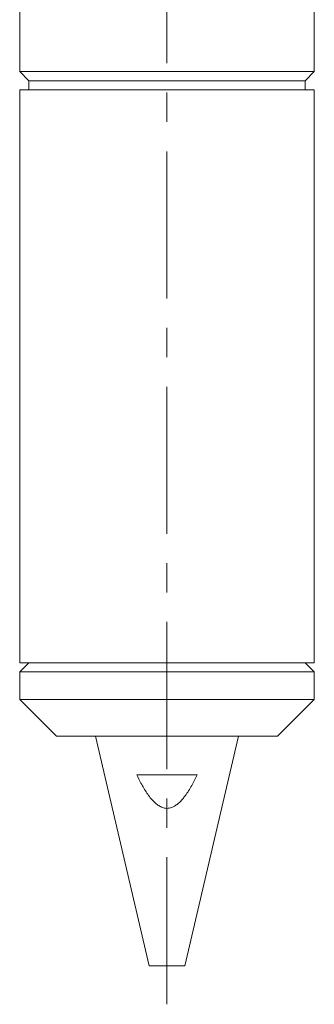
# Model space of a CAD drawing. Header units: inches. Extents: x 2.9 to 28.8, y 1.6 to 21.5.
# Tile 1 of 19: x 7.4 to 8.4, y 6.1 to 9.4. Entities that reach past the tile are written whole.
import ezdxf

# ---------------------------------------------------------------- set-up
doc = ezdxf.new("R2010")
doc.units = ezdxf.units.IN
doc.header["$MEASUREMENT"] = 0
doc.linetypes.add('CENTERX2', pattern=[0.8, 0.5, -0.1, 0.1, -0.1])

msp = doc.modelspace()

# ---------------------------------------------------------------- linework, layer by layer
at = {"color": 7, "linetype": 'CENTERX2', "lineweight": 0}
msp.add_line((7.9114, 6.0581), (7.9114, 17.4399), dxfattribs=at)
at = {"color": 7, "linetype": 'Continuous', "lineweight": 15}
for p, q in [((7.4114, 10.1157), (7.4114, 9.2297)), ((8.4114, 9.2297), (8.4114, 10.1157)), ((7.4114, 9.2297), (7.4427, 9.1984)), ((8.4114, 9.2297), (7.4114, 9.2297)), ((8.3802, 9.1984), (8.4114, 9.2297)), ((7.4427, 9.1984), (7.4427, 9.1672)), ((8.3802, 9.1984), (7.4427, 9.1984)), ((8.3802, 9.1672), (8.3802, 9.1984)), ((7.4114, 9.1672), (7.4114, 7.2194)), ((8.4114, 9.1672), (7.4114, 9.1672)), ((8.4114, 7.2194), (8.4114, 9.1672)), ((7.4427, 7.2194), (7.4114, 7.1881)), ((8.4114, 7.2194), (7.4114, 7.2194)), ((8.4114, 7.1881), (8.3802, 7.2194)), ((7.4114, 7.1881), (7.4114, 7.0944)), ((8.4114, 7.1881), (7.4114, 7.1881)), ((8.4114, 7.0944), (8.4114, 7.1881)), ((7.4114, 7.0944), (7.5364, 6.9694)), ((8.4114, 7.0944), (7.4114, 7.0944)), ((8.2864, 6.9694), (8.4114, 7.0944)), ((8.2864, 6.9694), (7.5364, 6.9694)), ((7.6689, 6.9694), (7.8512, 6.1894)), ((7.9717, 6.1894), (8.1539, 6.9694)), ((7.8086, 6.8384), (8.0143, 6.8384)), ((7.8512, 6.1894), (7.9717, 6.1894))]:
    msp.add_line(p, q, dxfattribs=at)
msp.add_open_spline([(8.0143, 6.8384), (8.0082, 6.8262), (7.9959, 6.8016), (7.979, 6.7745), (7.965, 6.7566), (7.9559, 6.7466), (7.9459, 6.7376), (7.9361, 6.731), (7.9269, 6.727), (7.9191, 6.7248), (7.9109, 6.7241), (7.9031, 6.725), (7.8956, 6.7271), (7.8871, 6.7309), (7.8775, 6.7372), (7.8612, 6.7517), (7.8425, 6.7761), (7.8239, 6.8076), (7.8133, 6.8289), (7.8086, 6.8384)], degree=3, knots=[0, 0, 0, 0, 0.128064, 0.256999, 0.298883, 0.34098, 0.382913, 0.42568, 0.450668, 0.476227, 0.501261, 0.527184, 0.55005, 0.573397, 0.61464, 0.656939, 0.777129, 0.90044, 1, 1, 1, 1], dxfattribs=at)

doc.saveas('drawing.dxf')
